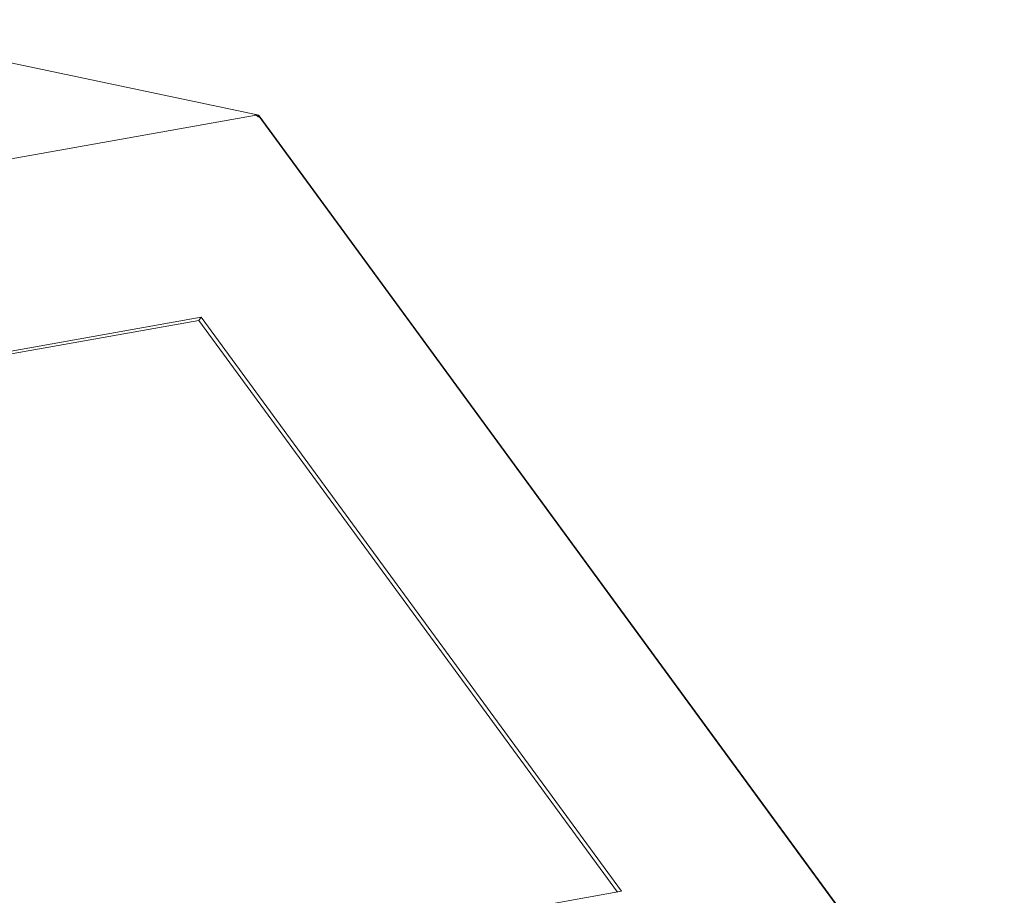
# Model space of a CAD drawing. Header units: millimetres. Extents: x 7284 to 21933, y -3393 to -31.
# Tile 25 of 60: x 10134 to 10288, y -530 to -393. Entities that reach past the tile are written whole.
import ezdxf

# ---------------------------------------------------------------- set-up
doc = ezdxf.new("R2010")
doc.units = ezdxf.units.MM
doc.layers.add('60', color=7, linetype='Continuous', true_color=0xffffff)

msp = doc.modelspace()

# ---------------------------------------------------------------- linework, layer by layer
at = {"layer": '60', "color": 7, "linetype": 'Continuous', "lineweight": 18}
for p, q in [((10171.024, -408.021), (10072.093, -387.2)), ((10171.059, -408.031), (10171.373, -408.097)), ((10171.373, -408.097), (10287.923, -567.216)), ((10288.016, -567.232), (10171.548, -408.225)), ((10171.576, -408.406), (10287.603, -566.811)), ((10162.46, -439.696), (10059.269, -458.129)), ((10162.093, -440.19), (10059.548, -458.508)), ((10162.093, -440.19), (10162.46, -439.696)), ((10227.534, -529.532), (10162.093, -440.19)), ((10228.178, -529.418), (10162.46, -439.696)), ((10124.988, -547.851), (10228.178, -529.418))]:
    msp.add_line(p, q, dxfattribs=at)
at = {"layer": '60', "color": 7, "linetype": 'Continuous', "lineweight": 13}
msp.add_line((10171.062, -408.103), (10011.552, -436.597), dxfattribs=at)
at = {"layer": '60', "color": 7, "linetype": 'Continuous', "lineweight": 18}
for major_axis, ratio, start_param, end_param in [((-0.193, 1.083), 0.7208896, 5.3091362, 5.9995905), ((0.625, 0.969), 0.5418526, 6.0786503, 6.4266763)]:
    msp.add_ellipse((10170.83, -409.105), major_axis=major_axis, ratio=ratio, start_param=start_param, end_param=end_param, dxfattribs=at)
for points, knots in [([(10171.059, -408.031), (10171.028, -408.021), (10170.996, -408.015), (10170.93, -408.013), (10170.896, -408.017), (10170.862, -408.026)], [0, 0, 0, 0, 0.5, 0.5, 1, 1, 1, 1]), ([(10171.367, -408.381), (10171.405, -408.38), (10171.442, -408.382), (10171.486, -408.388), (10171.495, -408.389), (10171.512, -408.391), (10171.537, -408.396), (10171.561, -408.402), (10171.576, -408.406)], [0, 0, 0, 0, 0.5, 0.5, 0.625, 0.625, 0.75, 1, 1, 1, 1])]:
    msp.add_open_spline(points, degree=3, knots=knots, dxfattribs=at)
at = {"layer": '60', "color": 7, "linetype": 'Continuous', "lineweight": 18, "extrusion": (-1.59202e-11, 1.3145e-12, -1)}
msp.add_open_spline([(10171.053, -408.119), (10171.055, -408.09), (10171.057, -408.06), (10171.059, -408.031)], degree=3, dxfattribs=at)

doc.saveas('drawing.dxf')
